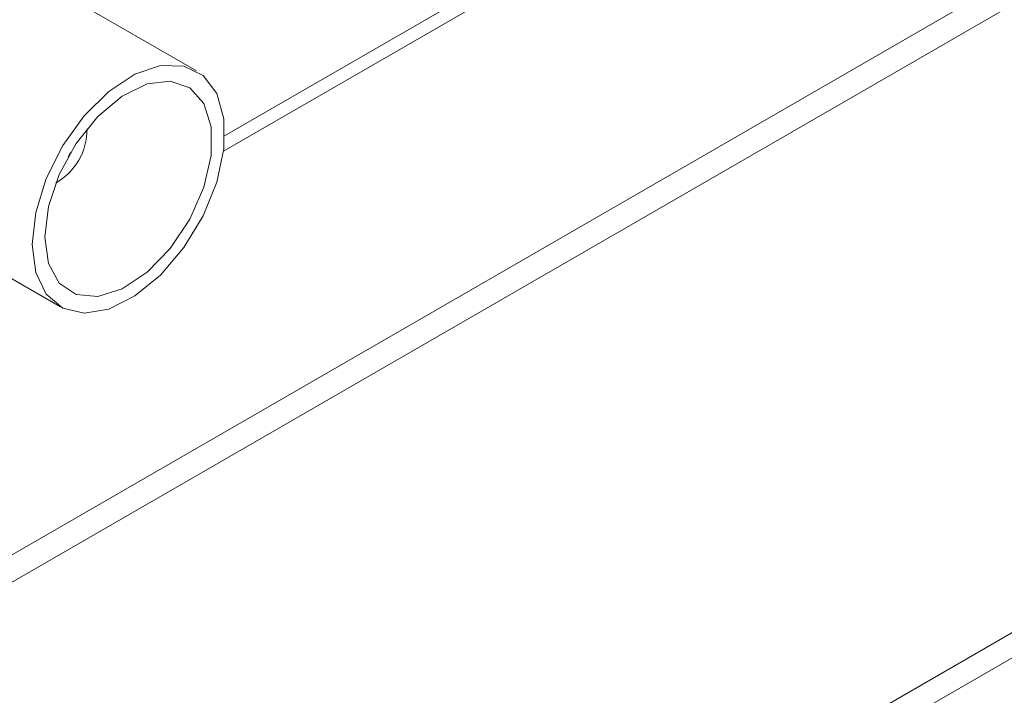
# Model space of a CAD drawing. Header units: millimetres. Extents: x 0 to 1118, y 0 to 864.
# Tile 204 of 256: x 907 to 916, y 338 to 344. Entities that reach past the tile are written whole.
import ezdxf

# ---------------------------------------------------------------- set-up
doc = ezdxf.new("R2010")
doc.units = ezdxf.units.MM

msp = doc.modelspace()

# ---------------------------------------------------------------- linework, layer by layer
at = {"color": 7, "linetype": 'Continuous', "lineweight": 15}
for p, q in [((949.5621, 364.0234), (901.9674, 336.5476)), ((908.6604, 343.0518), (928.4402, 354.4705)), ((928.5551, 354.4041), (908.6502, 342.9132)), ((923.7703, 348.8902), (901.9674, 336.3036)), ((908.4094, 343.6283), (906.2766, 344.8595)), ((901.9674, 330.7103), (923.7703, 343.2969)), ((901.9674, 330.4858), (923.7703, 343.0723)), ((905.0638, 342.7588), (907.1966, 341.5275))]:
    msp.add_line(p, q, dxfattribs=at)
at = {"color": 7, "linetype": 'Continuous', "lineweight": 15, "flags": 128}
for points in [[(906.9454, 342.0828), (906.9772, 342.3684), (907.0702, 342.6694), (907.2176, 342.9637), (907.4084, 343.2294), (907.6285, 343.4468), (907.8615, 343.5997), (908.0902, 343.6769), (908.2976, 343.6725), (908.4683, 343.5869), (908.5896, 343.4266), (908.6526, 343.2032), (908.6526, 342.9335), (908.5896, 342.6374), (908.4683, 342.337), (908.2976, 342.0543), (908.0902, 341.8105), (907.8615, 341.6236), (907.6285, 341.5075), (907.4084, 341.4708), (907.2176, 341.5162), (907.0702, 341.6403), (906.9772, 341.834), (906.9454, 342.0828)], [(907.0576, 342.1476), (907.0907, 342.4204), (907.1871, 342.7072), (907.3383, 342.9826), (907.5307, 343.2219), (907.7473, 343.404), (907.9688, 343.5128), (908.1757, 343.5384), (908.3494, 343.4788), (908.4745, 343.339), (908.54, 343.1317), (908.54, 342.8751), (908.4745, 342.5921), (908.3494, 342.3079), (908.1757, 342.0476), (907.9688, 341.8345), (907.7473, 341.6874), (907.5307, 341.6195), (907.3383, 341.6367), (907.1871, 341.7375), (907.0907, 341.913), (907.0576, 342.1476)], [(907.2867, 342.9007), (907.2765, 342.8818), (907.2653, 342.8635)]]:
    msp.add_lwpolyline(points, dxfattribs=at)
at = {"color": 7, "linetype": 'Continuous', "lineweight": 15}
msp.add_arc((906.8827, 343.1092), 0.5519, 299.55749, 0.44789, dxfattribs=at)

doc.saveas('drawing.dxf')
